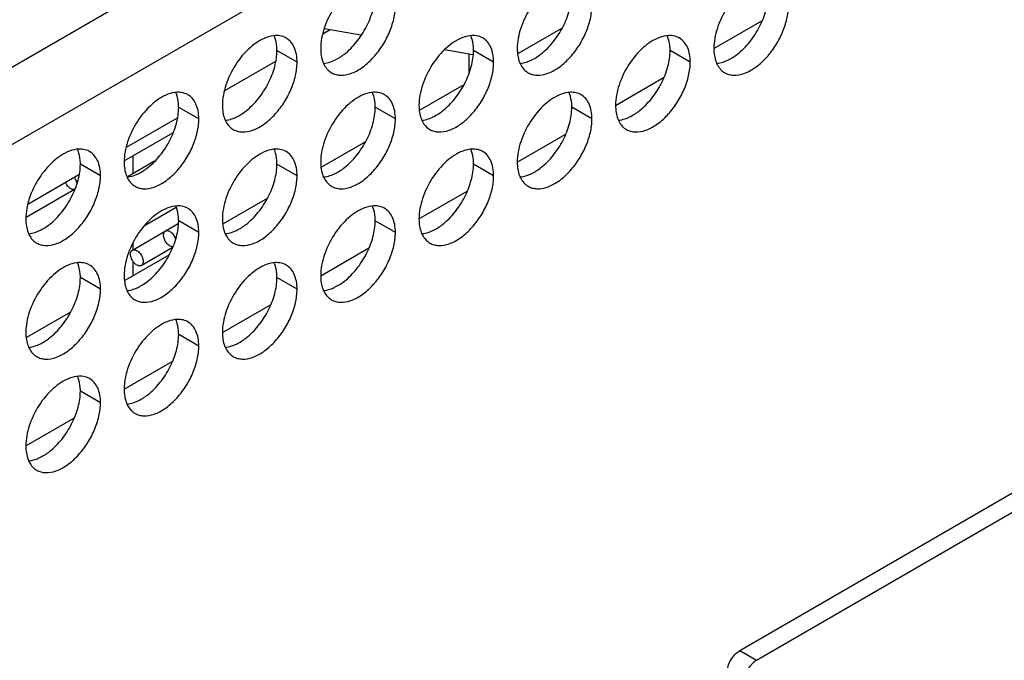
# Model space of a CAD drawing. Header units: inches. Extents: x 0 to 34, y 0 to 22.
# Tile 106 of 155: x 18.011 to 18.564, y 18.54 to 18.9. Entities that reach past the tile are written whole.
import ezdxf

# ---------------------------------------------------------------- set-up
doc = ezdxf.new("R2010")
doc.units = ezdxf.units.IN
doc.header["$LTSCALE"] = 1.87
doc.header["$MEASUREMENT"] = 0
doc.layers.get('0').update_dxf_attribs({"linetype": 'CONTINUOUS'})
doc.layers.add('02___PRT_ALL_AXES', color=7, linetype='CONTINUOUS')
doc.layers.add('0_COMPONENTS', color=7, linetype='CONTINUOUS')

msp = doc.modelspace()

# ---------------------------------------------------------------- linework, layer by layer
at = {"color": 3, "linetype": 'CONTINUOUS'}
for p, q in [((17.21098, 18.41425), (19.04274, 19.47189)), ((17.22984, 18.38159), (19.0616, 19.43923))]:
    msp.add_line(p, q, dxfattribs=at)
at = {"color": 7, "linetype": 'CONTINUOUS'}
for p, q in [((18.40076, 18.88391), (18.42774, 18.89948)), ((18.1852, 18.89444), (18.18109, 18.89207)), ((18.20254, 18.8914), (18.18201, 18.895)), ((18.31551, 18.89538), (18.29082, 18.88112)), ((18.26537, 18.8804), (18.24971, 18.88314)), ((18.15453, 18.87673), (18.12588, 18.86019)), ((18.26031, 18.86351), (18.23561, 18.84925)), ((18.34556, 18.85203), (18.37253, 18.86761)), ((18.09933, 18.84486), (18.07068, 18.82832)), ((18.20511, 18.83164), (18.18041, 18.81738)), ((18.29036, 18.82016), (18.31733, 18.83574)), ((18.04412, 18.81299), (18.01548, 18.79645)), ((18.23515, 18.78829), (18.26213, 18.80386)), ((18.1499, 18.79976), (18.12521, 18.7855)), ((18.41529, 18.54593), (18.81362, 18.77636)), ((18.17995, 18.75641), (18.20692, 18.77199)), ((18.42472, 18.54048), (18.82305, 18.77092)), ((18.0947, 18.76789), (18.07, 18.75363)), ((18.12474, 18.72454), (18.15172, 18.74011)), ((18.03949, 18.73601), (18.0148, 18.72175)), ((18.06954, 18.69266), (18.09651, 18.70824)), ((18.01434, 18.66079), (18.04131, 18.67636)), ((18.41529, 18.54593), (18.42472, 18.54048))]:
    msp.add_line(p, q, dxfattribs=at)
for points, knots in [([(18.40822, 18.53368), (18.40822, 18.53483), (18.40866, 18.53728), (18.41017, 18.54071), (18.41239, 18.54375), (18.41428, 18.54535), (18.41529, 18.54593)], [0, 0, 0, 0, 0.237125, 0.499873, 0.76269, 1, 1, 1, 1]), ([(18.42472, 18.54048), (18.42371, 18.5399), (18.42181, 18.5383), (18.4196, 18.53527), (18.41808, 18.53183), (18.41765, 18.52939), (18.41765, 18.52823)], [0, 0, 0, 0, 0.237311, 0.500127, 0.762875, 1, 1, 1, 1])]:
    msp.add_open_spline(points, degree=3, knots=knots, dxfattribs=at)
at = {"layer": '02___PRT_ALL_AXES', "color": 7, "linetype": 'CONTINUOUS'}
for p, q in [((18.16669, 18.87626), (18.15538, 18.88279)), ((18.2771, 18.87626), (18.26579, 18.88279)), ((18.38751, 18.87627), (18.3762, 18.8828)), ((18.11149, 18.84438), (18.10018, 18.85091)), ((18.2219, 18.84439), (18.21058, 18.85092)), ((18.33231, 18.84439), (18.32099, 18.85093)), ((18.05629, 18.81251), (18.04497, 18.81904)), ((18.16669, 18.81251), (18.15538, 18.81905)), ((18.2771, 18.81252), (18.26579, 18.81905)), ((18.11149, 18.78064), (18.10018, 18.78717)), ((18.2219, 18.78065), (18.21058, 18.78718)), ((18.05629, 18.74877), (18.04497, 18.7553)), ((18.16669, 18.74877), (18.15538, 18.7553)), ((18.11149, 18.7169), (18.10018, 18.72343)), ((18.05629, 18.68502), (18.04497, 18.69156))]:
    msp.add_line(p, q, dxfattribs=at)
for centre in [(18.14002, 18.88492), (18.25043, 18.88493), (18.36084, 18.88494), (18.08482, 18.85305), (18.19523, 18.85306), (18.30564, 18.85306), (18.02962, 18.82118), (18.14002, 18.82118), (18.25043, 18.82119), (18.08482, 18.78931), (18.19523, 18.78931), (18.02962, 18.75743), (18.14002, 18.75744), (18.08482, 18.72557), (18.02962, 18.69369)]:
    msp.add_arc(centre, 0.0151, 21.0322, 23.3023, dxfattribs=at)
at = {"layer": '02___PRT_ALL_AXES', "color": 3, "linetype": 'CONTINUOUS'}
for centre in [(18.19106, 18.87895), (18.30147, 18.87896), (18.41188, 18.87896), (18.13586, 18.84708), (18.24626, 18.84708), (18.35667, 18.84709), (18.08065, 18.8152), (18.19106, 18.81521), (18.30147, 18.81521), (18.02545, 18.78333), (18.13586, 18.78333), (18.24626, 18.78334), (18.08065, 18.75146), (18.19106, 18.75147), (18.02545, 18.71959), (18.13586, 18.71959), (18.08065, 18.68772), (18.02545, 18.65584)]:
    msp.add_arc(centre, 0.00995, 231.4067, 239.9605, dxfattribs=at)
for points, knots in [([(18.20456, 18.92198), (18.20122, 18.92072), (18.19466, 18.91628), (18.18696, 18.90697), (18.18154, 18.89586), (18.17994, 18.88775), (18.17994, 18.88391)], [0, 0, 0, 0, 0.225655, 0.487915, 0.75686, 1, 1, 1, 1]), ([(18.31497, 18.92198), (18.31163, 18.92073), (18.30507, 18.91628), (18.29736, 18.90698), (18.29195, 18.89586), (18.29035, 18.88776), (18.29035, 18.88391)], [0, 0, 0, 0, 0.225655, 0.487915, 0.75686, 1, 1, 1, 1]), ([(18.42538, 18.92199), (18.42203, 18.92074), (18.41547, 18.91629), (18.40777, 18.90698), (18.40236, 18.89587), (18.40076, 18.88777), (18.40076, 18.88392)], [0, 0, 0, 0, 0.225655, 0.487915, 0.75686, 1, 1, 1, 1]), ([(18.18608, 18.87033), (18.18681, 18.86991), (18.18842, 18.86924), (18.19209, 18.86869), (18.19728, 18.8697), (18.2034, 18.87306), (18.20927, 18.87825), (18.21445, 18.88489), (18.21854, 18.89243), (18.22119, 18.90026), (18.2219, 18.90559), (18.2219, 18.90813)], [0, 0, 0, 0, 0.04288, 0.087518, 0.186905, 0.30421, 0.437933, 0.582353, 0.729559, 0.871284, 1, 1, 1, 1]), ([(18.29649, 18.87034), (18.29722, 18.86992), (18.29883, 18.86924), (18.3025, 18.8687), (18.30769, 18.86971), (18.3138, 18.87306), (18.31968, 18.87826), (18.32486, 18.88489), (18.32895, 18.89244), (18.33159, 18.90027), (18.33231, 18.9056), (18.33231, 18.90814)], [0, 0, 0, 0, 0.04288, 0.087518, 0.186905, 0.30421, 0.437933, 0.582353, 0.729559, 0.871284, 1, 1, 1, 1]), ([(18.40689, 18.87035), (18.40762, 18.86992), (18.40924, 18.86925), (18.41291, 18.86871), (18.4181, 18.86972), (18.42421, 18.87307), (18.43009, 18.87826), (18.43527, 18.8849), (18.43936, 18.89244), (18.442, 18.90027), (18.44271, 18.90561), (18.44271, 18.90814)], [0, 0, 0, 0, 0.04288, 0.087518, 0.186905, 0.30421, 0.437933, 0.582353, 0.729559, 0.871284, 1, 1, 1, 1]), ([(18.15621, 18.89118), (18.15567, 18.89123), (18.15334, 18.89127), (18.15103, 18.89072), (18.14936, 18.8901)], [0, 0, 0, 0, 0.233179, 1, 1, 1, 1]), ([(18.16056, 18.88983), (18.16024, 18.89002), (18.15887, 18.89071), (18.15735, 18.89107), (18.15621, 18.89118)], [0, 0, 0, 0, 0.245661, 1, 1, 1, 1]), ([(18.26661, 18.89118), (18.26607, 18.89123), (18.26375, 18.89128), (18.26143, 18.89073), (18.25977, 18.89011)], [0, 0, 0, 0, 0.233179, 1, 1, 1, 1]), ([(18.27097, 18.88984), (18.27064, 18.89002), (18.26928, 18.89071), (18.26776, 18.89108), (18.26661, 18.89118)], [0, 0, 0, 0, 0.245661, 1, 1, 1, 1]), ([(18.37702, 18.89119), (18.37648, 18.89124), (18.37416, 18.89128), (18.37184, 18.89074), (18.37018, 18.89011)], [0, 0, 0, 0, 0.233179, 1, 1, 1, 1]), ([(18.38138, 18.88984), (18.38105, 18.89003), (18.37969, 18.89072), (18.37817, 18.89109), (18.37702, 18.89119)], [0, 0, 0, 0, 0.245661, 1, 1, 1, 1]), ([(18.14936, 18.8901), (18.14601, 18.88885), (18.13945, 18.8844), (18.13175, 18.8751), (18.12634, 18.86398), (18.12474, 18.85588), (18.12474, 18.85203)], [0, 0, 0, 0, 0.225655, 0.487915, 0.75686, 1, 1, 1, 1]), ([(18.16669, 18.87626), (18.16669, 18.87776), (18.16646, 18.88061), (18.16531, 18.88454), (18.16337, 18.88772), (18.16154, 18.88926), (18.16056, 18.88983)], [0, 0, 0, 0, 0.289368, 0.549093, 0.782299, 1, 1, 1, 1]), ([(18.25977, 18.89011), (18.25642, 18.88886), (18.24986, 18.88441), (18.24216, 18.8751), (18.23675, 18.86399), (18.23515, 18.85589), (18.23515, 18.85204)], [0, 0, 0, 0, 0.225655, 0.487915, 0.75686, 1, 1, 1, 1]), ([(18.2771, 18.87626), (18.2771, 18.87776), (18.27687, 18.88062), (18.27572, 18.88454), (18.27377, 18.88773), (18.27195, 18.88927), (18.27097, 18.88984)], [0, 0, 0, 0, 0.289368, 0.549093, 0.782299, 1, 1, 1, 1]), ([(18.37018, 18.89011), (18.36683, 18.88886), (18.36027, 18.88442), (18.35257, 18.87511), (18.34716, 18.864), (18.34556, 18.85589), (18.34556, 18.85204)], [0, 0, 0, 0, 0.225655, 0.487915, 0.75686, 1, 1, 1, 1]), ([(18.38751, 18.87627), (18.38751, 18.87777), (18.38728, 18.88062), (18.38613, 18.88455), (18.38418, 18.88774), (18.38235, 18.88928), (18.38138, 18.88984)], [0, 0, 0, 0, 0.289368, 0.549093, 0.782299, 1, 1, 1, 1]), ([(18.17994, 18.88391), (18.17994, 18.88256), (18.18013, 18.87999), (18.18104, 18.87642), (18.18259, 18.8734), (18.18405, 18.87181), (18.18485, 18.87117)], [0, 0, 0, 0, 0.286014, 0.546169, 0.781764, 1, 1, 1, 1]), ([(18.29035, 18.88391), (18.29035, 18.88257), (18.29054, 18.88), (18.29145, 18.87642), (18.29299, 18.87341), (18.29446, 18.87182), (18.29526, 18.87118)], [0, 0, 0, 0, 0.286014, 0.546169, 0.781764, 1, 1, 1, 1]), ([(18.40076, 18.88392), (18.40076, 18.88258), (18.40095, 18.88001), (18.40186, 18.87643), (18.4034, 18.87342), (18.40487, 18.87182), (18.40567, 18.87118)], [0, 0, 0, 0, 0.286014, 0.546169, 0.781764, 1, 1, 1, 1]), ([(18.13087, 18.83846), (18.1316, 18.83804), (18.13322, 18.83736), (18.13689, 18.83682), (18.14208, 18.83783), (18.14819, 18.84118), (18.15407, 18.84638), (18.15925, 18.85301), (18.16334, 18.86056), (18.16598, 18.86839), (18.16669, 18.87372), (18.16669, 18.87626)], [0, 0, 0, 0, 0.04288, 0.087518, 0.186905, 0.30421, 0.437933, 0.582353, 0.729559, 0.871284, 1, 1, 1, 1]), ([(18.24128, 18.83847), (18.24201, 18.83804), (18.24362, 18.83737), (18.2473, 18.83683), (18.25249, 18.83784), (18.2586, 18.84119), (18.26448, 18.84638), (18.26966, 18.85302), (18.27374, 18.86056), (18.27639, 18.86839), (18.2771, 18.87373), (18.2771, 18.87626)], [0, 0, 0, 0, 0.04288, 0.087518, 0.186905, 0.30421, 0.437933, 0.582353, 0.729559, 0.871284, 1, 1, 1, 1]), ([(18.35169, 18.83847), (18.35242, 18.83805), (18.35403, 18.83738), (18.35771, 18.83683), (18.36289, 18.83784), (18.36901, 18.84119), (18.37488, 18.84639), (18.38007, 18.85303), (18.38415, 18.86057), (18.3868, 18.8684), (18.38751, 18.87373), (18.38751, 18.87627)], [0, 0, 0, 0, 0.04288, 0.087518, 0.186905, 0.30421, 0.437933, 0.582353, 0.729559, 0.871284, 1, 1, 1, 1]), ([(18.09416, 18.85823), (18.09081, 18.85698), (18.08425, 18.85253), (18.07655, 18.84322), (18.07114, 18.83211), (18.06954, 18.824), (18.06954, 18.82016)], [0, 0, 0, 0, 0.225655, 0.487915, 0.75686, 1, 1, 1, 1]), ([(18.101, 18.8593), (18.10046, 18.85935), (18.09814, 18.8594), (18.09582, 18.85885), (18.09416, 18.85823)], [0, 0, 0, 0, 0.233179, 1, 1, 1, 1]), ([(18.10536, 18.85795), (18.10503, 18.85814), (18.10367, 18.85883), (18.10215, 18.8592), (18.101, 18.8593)], [0, 0, 0, 0, 0.245661, 1, 1, 1, 1]), ([(18.11149, 18.84438), (18.11149, 18.84588), (18.11126, 18.84874), (18.11011, 18.85266), (18.10816, 18.85585), (18.10633, 18.85739), (18.10536, 18.85795)], [0, 0, 0, 0, 0.289368, 0.549093, 0.782299, 1, 1, 1, 1]), ([(18.20456, 18.85823), (18.20122, 18.85698), (18.19466, 18.85254), (18.18696, 18.84323), (18.18154, 18.83212), (18.17994, 18.82401), (18.17994, 18.82016)], [0, 0, 0, 0, 0.225655, 0.487915, 0.75686, 1, 1, 1, 1]), ([(18.21141, 18.85931), (18.21087, 18.85936), (18.20854, 18.8594), (18.20623, 18.85886), (18.20456, 18.85823)], [0, 0, 0, 0, 0.233179, 1, 1, 1, 1]), ([(18.21576, 18.85796), (18.21544, 18.85815), (18.21408, 18.85884), (18.21256, 18.85921), (18.21141, 18.85931)], [0, 0, 0, 0, 0.245661, 1, 1, 1, 1]), ([(18.2219, 18.84439), (18.2219, 18.84589), (18.22167, 18.84874), (18.22052, 18.85267), (18.21857, 18.85586), (18.21674, 18.8574), (18.21576, 18.85796)], [0, 0, 0, 0, 0.289368, 0.549093, 0.782299, 1, 1, 1, 1]), ([(18.31497, 18.85824), (18.31163, 18.85699), (18.30507, 18.85254), (18.29736, 18.84323), (18.29195, 18.83212), (18.29035, 18.82402), (18.29035, 18.82017)], [0, 0, 0, 0, 0.225655, 0.487915, 0.75686, 1, 1, 1, 1]), ([(18.32182, 18.85932), (18.32128, 18.85936), (18.31895, 18.85941), (18.31664, 18.85886), (18.31497, 18.85824)], [0, 0, 0, 0, 0.233179, 1, 1, 1, 1]), ([(18.32617, 18.85797), (18.32585, 18.85815), (18.32448, 18.85884), (18.32296, 18.85921), (18.32182, 18.85932)], [0, 0, 0, 0, 0.245661, 1, 1, 1, 1]), ([(18.33231, 18.84439), (18.33231, 18.84589), (18.33208, 18.84875), (18.33092, 18.85268), (18.32898, 18.85586), (18.32715, 18.8574), (18.32617, 18.85797)], [0, 0, 0, 0, 0.289368, 0.549093, 0.782299, 1, 1, 1, 1]), ([(18.12474, 18.85203), (18.12474, 18.85069), (18.12493, 18.84812), (18.12584, 18.84454), (18.12738, 18.84153), (18.12885, 18.83993), (18.12965, 18.8393)], [0, 0, 0, 0, 0.286014, 0.546169, 0.781764, 1, 1, 1, 1]), ([(18.23515, 18.85204), (18.23515, 18.8507), (18.23533, 18.84813), (18.23625, 18.84455), (18.23779, 18.84154), (18.23925, 18.83994), (18.24005, 18.8393)], [0, 0, 0, 0, 0.286014, 0.546169, 0.781764, 1, 1, 1, 1]), ([(18.34556, 18.85204), (18.34556, 18.8507), (18.34574, 18.84813), (18.34666, 18.84455), (18.3482, 18.84154), (18.34966, 18.83995), (18.35046, 18.83931)], [0, 0, 0, 0, 0.286014, 0.546169, 0.781764, 1, 1, 1, 1]), ([(18.07567, 18.80658), (18.0764, 18.80616), (18.07801, 18.80549), (18.08169, 18.80495), (18.08688, 18.80596), (18.09299, 18.80931), (18.09886, 18.8145), (18.10405, 18.82114), (18.10813, 18.82868), (18.11078, 18.83651), (18.11149, 18.84185), (18.11149, 18.84438)], [0, 0, 0, 0, 0.04288, 0.087518, 0.186905, 0.30421, 0.437933, 0.582353, 0.729559, 0.871284, 1, 1, 1, 1]), ([(18.18608, 18.80659), (18.18681, 18.80617), (18.18842, 18.8055), (18.19209, 18.80495), (18.19728, 18.80596), (18.2034, 18.80931), (18.20927, 18.81451), (18.21445, 18.82114), (18.21854, 18.82869), (18.22119, 18.83652), (18.2219, 18.84185), (18.2219, 18.84439)], [0, 0, 0, 0, 0.04288, 0.087518, 0.186905, 0.30421, 0.437933, 0.582353, 0.729559, 0.871284, 1, 1, 1, 1]), ([(18.29649, 18.8066), (18.29722, 18.80617), (18.29883, 18.8055), (18.3025, 18.80496), (18.30769, 18.80597), (18.3138, 18.80932), (18.31968, 18.81451), (18.32486, 18.82115), (18.32895, 18.82869), (18.33159, 18.83653), (18.33231, 18.84186), (18.33231, 18.84439)], [0, 0, 0, 0, 0.04288, 0.087518, 0.186905, 0.30421, 0.437933, 0.582353, 0.729559, 0.871284, 1, 1, 1, 1]), ([(18.03895, 18.82635), (18.03561, 18.8251), (18.02905, 18.82066), (18.02135, 18.81135), (18.01593, 18.80024), (18.01433, 18.79213), (18.01433, 18.78828)], [0, 0, 0, 0, 0.225655, 0.487915, 0.75686, 1, 1, 1, 1]), ([(18.0458, 18.82743), (18.04526, 18.82748), (18.04293, 18.82752), (18.04062, 18.82698), (18.03895, 18.82635)], [0, 0, 0, 0, 0.233179, 1, 1, 1, 1]), ([(18.05015, 18.82608), (18.04983, 18.82627), (18.04846, 18.82696), (18.04694, 18.82733), (18.0458, 18.82743)], [0, 0, 0, 0, 0.245661, 1, 1, 1, 1]), ([(18.05629, 18.81251), (18.05629, 18.81401), (18.05606, 18.81686), (18.0549, 18.82079), (18.05296, 18.82398), (18.05113, 18.82552), (18.05015, 18.82608)], [0, 0, 0, 0, 0.289368, 0.549093, 0.782299, 1, 1, 1, 1]), ([(18.14936, 18.82636), (18.14601, 18.82511), (18.13945, 18.82066), (18.13175, 18.81135), (18.12634, 18.80024), (18.12474, 18.79214), (18.12474, 18.78829)], [0, 0, 0, 0, 0.225655, 0.487915, 0.75686, 1, 1, 1, 1]), ([(18.15621, 18.82743), (18.15567, 18.82748), (18.15334, 18.82753), (18.15103, 18.82698), (18.14936, 18.82636)], [0, 0, 0, 0, 0.233179, 1, 1, 1, 1]), ([(18.16056, 18.82609), (18.16024, 18.82627), (18.15887, 18.82696), (18.15735, 18.82733), (18.15621, 18.82743)], [0, 0, 0, 0, 0.245661, 1, 1, 1, 1]), ([(18.16669, 18.81251), (18.16669, 18.81401), (18.16646, 18.81687), (18.16531, 18.8208), (18.16337, 18.82398), (18.16154, 18.82552), (18.16056, 18.82609)], [0, 0, 0, 0, 0.289368, 0.549093, 0.782299, 1, 1, 1, 1]), ([(18.25977, 18.82637), (18.25642, 18.82512), (18.24986, 18.82067), (18.24216, 18.81136), (18.23675, 18.80025), (18.23515, 18.79214), (18.23515, 18.7883)], [0, 0, 0, 0, 0.225655, 0.487915, 0.75686, 1, 1, 1, 1]), ([(18.26661, 18.82744), (18.26607, 18.82749), (18.26375, 18.82754), (18.26143, 18.82699), (18.25977, 18.82637)], [0, 0, 0, 0, 0.233179, 1, 1, 1, 1]), ([(18.27097, 18.82609), (18.27064, 18.82628), (18.26928, 18.82697), (18.26776, 18.82734), (18.26661, 18.82744)], [0, 0, 0, 0, 0.245661, 1, 1, 1, 1]), ([(18.2771, 18.81252), (18.2771, 18.81402), (18.27687, 18.81688), (18.27572, 18.8208), (18.27377, 18.82399), (18.27195, 18.82553), (18.27097, 18.82609)], [0, 0, 0, 0, 0.289368, 0.549093, 0.782299, 1, 1, 1, 1]), ([(18.06954, 18.82016), (18.06954, 18.81882), (18.06972, 18.81625), (18.07064, 18.81267), (18.07218, 18.80966), (18.07364, 18.80806), (18.07444, 18.80742)], [0, 0, 0, 0, 0.286014, 0.546169, 0.781764, 1, 1, 1, 1]), ([(18.17994, 18.82016), (18.17994, 18.81882), (18.18013, 18.81625), (18.18104, 18.81267), (18.18259, 18.80966), (18.18405, 18.80807), (18.18485, 18.80743)], [0, 0, 0, 0, 0.286014, 0.546169, 0.781764, 1, 1, 1, 1]), ([(18.29035, 18.82017), (18.29035, 18.81883), (18.29054, 18.81626), (18.29145, 18.81268), (18.29299, 18.80967), (18.29446, 18.80807), (18.29526, 18.80743)], [0, 0, 0, 0, 0.286014, 0.546169, 0.781764, 1, 1, 1, 1]), ([(18.02047, 18.77471), (18.0212, 18.77429), (18.02281, 18.77362), (18.02648, 18.77307), (18.03167, 18.77408), (18.03778, 18.77743), (18.04366, 18.78263), (18.04884, 18.78926), (18.05293, 18.79681), (18.05558, 18.80464), (18.05629, 18.80997), (18.05629, 18.81251)], [0, 0, 0, 0, 0.04288, 0.087518, 0.186905, 0.30421, 0.437933, 0.582353, 0.729559, 0.871284, 1, 1, 1, 1]), ([(18.13087, 18.77472), (18.1316, 18.77429), (18.13322, 18.77362), (18.13689, 18.77308), (18.14208, 18.77409), (18.14819, 18.77744), (18.15407, 18.78263), (18.15925, 18.78927), (18.16334, 18.79681), (18.16598, 18.80464), (18.16669, 18.80998), (18.16669, 18.81251)], [0, 0, 0, 0, 0.04288, 0.087518, 0.186905, 0.30421, 0.437933, 0.582353, 0.729559, 0.871284, 1, 1, 1, 1]), ([(18.24128, 18.77472), (18.24201, 18.7743), (18.24362, 18.77363), (18.2473, 18.77308), (18.25249, 18.77409), (18.2586, 18.77745), (18.26448, 18.78264), (18.26966, 18.78928), (18.27374, 18.79682), (18.27639, 18.80465), (18.2771, 18.80998), (18.2771, 18.81252)], [0, 0, 0, 0, 0.04288, 0.087518, 0.186905, 0.30421, 0.437933, 0.582353, 0.729559, 0.871284, 1, 1, 1, 1]), ([(18.09416, 18.79449), (18.09081, 18.79323), (18.08425, 18.78879), (18.07655, 18.77948), (18.07114, 18.76837), (18.06954, 18.76026), (18.06954, 18.75642)], [0, 0, 0, 0, 0.225655, 0.487915, 0.75686, 1, 1, 1, 1]), ([(18.101, 18.79556), (18.10046, 18.79561), (18.09814, 18.79566), (18.09582, 18.79511), (18.09416, 18.79449)], [0, 0, 0, 0, 0.233179, 1, 1, 1, 1]), ([(18.10536, 18.79421), (18.10503, 18.7944), (18.10367, 18.79509), (18.10215, 18.79546), (18.101, 18.79556)], [0, 0, 0, 0, 0.245661, 1, 1, 1, 1]), ([(18.11149, 18.78064), (18.11149, 18.78214), (18.11126, 18.785), (18.11011, 18.78892), (18.10816, 18.79211), (18.10633, 18.79365), (18.10536, 18.79421)], [0, 0, 0, 0, 0.289368, 0.549093, 0.782299, 1, 1, 1, 1]), ([(18.20456, 18.79449), (18.20122, 18.79324), (18.19466, 18.78879), (18.18696, 18.77949), (18.18154, 18.76837), (18.17994, 18.76027), (18.17994, 18.75642)], [0, 0, 0, 0, 0.225655, 0.487915, 0.75686, 1, 1, 1, 1]), ([(18.21141, 18.79557), (18.21087, 18.79562), (18.20854, 18.79566), (18.20623, 18.79511), (18.20456, 18.79449)], [0, 0, 0, 0, 0.233179, 1, 1, 1, 1]), ([(18.21576, 18.79422), (18.21544, 18.79441), (18.21408, 18.7951), (18.21256, 18.79546), (18.21141, 18.79557)], [0, 0, 0, 0, 0.245661, 1, 1, 1, 1]), ([(18.2219, 18.78065), (18.2219, 18.78215), (18.22167, 18.785), (18.22052, 18.78893), (18.21857, 18.79212), (18.21674, 18.79365), (18.21576, 18.79422)], [0, 0, 0, 0, 0.289368, 0.549093, 0.782299, 1, 1, 1, 1]), ([(18.01433, 18.78828), (18.01433, 18.78694), (18.01452, 18.78437), (18.01543, 18.78079), (18.01697, 18.77778), (18.01844, 18.77619), (18.01924, 18.77555)], [0, 0, 0, 0, 0.286014, 0.546169, 0.781764, 1, 1, 1, 1]), ([(18.12474, 18.78829), (18.12474, 18.78695), (18.12493, 18.78438), (18.12584, 18.7808), (18.12738, 18.77779), (18.12885, 18.77619), (18.12965, 18.77555)], [0, 0, 0, 0, 0.286014, 0.546169, 0.781764, 1, 1, 1, 1]), ([(18.23515, 18.7883), (18.23515, 18.78695), (18.23533, 18.78438), (18.23625, 18.78081), (18.23779, 18.77779), (18.23925, 18.7762), (18.24005, 18.77556)], [0, 0, 0, 0, 0.286014, 0.546169, 0.781764, 1, 1, 1, 1]), ([(18.07567, 18.74284), (18.0764, 18.74242), (18.07801, 18.74175), (18.08169, 18.7412), (18.08688, 18.74221), (18.09299, 18.74556), (18.09886, 18.75076), (18.10405, 18.7574), (18.10813, 18.76494), (18.11078, 18.77277), (18.11149, 18.7781), (18.11149, 18.78064)], [0, 0, 0, 0, 0.04288, 0.087518, 0.186905, 0.30421, 0.437933, 0.582353, 0.729559, 0.871284, 1, 1, 1, 1]), ([(18.18608, 18.74285), (18.18681, 18.74243), (18.18842, 18.74175), (18.19209, 18.74121), (18.19728, 18.74222), (18.2034, 18.74557), (18.20927, 18.75077), (18.21445, 18.7574), (18.21854, 18.76495), (18.22119, 18.77278), (18.2219, 18.77811), (18.2219, 18.78065)], [0, 0, 0, 0, 0.04288, 0.087518, 0.186905, 0.30421, 0.437933, 0.582353, 0.729559, 0.871284, 1, 1, 1, 1]), ([(18.03895, 18.76261), (18.03561, 18.76136), (18.02905, 18.75691), (18.02135, 18.74761), (18.01593, 18.73649), (18.01433, 18.72839), (18.01433, 18.72454)], [0, 0, 0, 0, 0.225655, 0.487915, 0.75686, 1, 1, 1, 1]), ([(18.0458, 18.76369), (18.04526, 18.76373), (18.04293, 18.76378), (18.04062, 18.76323), (18.03895, 18.76261)], [0, 0, 0, 0, 0.233179, 1, 1, 1, 1]), ([(18.05015, 18.76234), (18.04983, 18.76253), (18.04846, 18.76322), (18.04694, 18.76358), (18.0458, 18.76369)], [0, 0, 0, 0, 0.245661, 1, 1, 1, 1]), ([(18.05629, 18.74877), (18.05629, 18.75027), (18.05606, 18.75312), (18.0549, 18.75705), (18.05296, 18.76023), (18.05113, 18.76177), (18.05015, 18.76234)], [0, 0, 0, 0, 0.289368, 0.549093, 0.782299, 1, 1, 1, 1]), ([(18.14936, 18.76262), (18.14601, 18.76137), (18.13945, 18.75692), (18.13175, 18.74761), (18.12634, 18.7365), (18.12474, 18.7284), (18.12474, 18.72455)], [0, 0, 0, 0, 0.225655, 0.487915, 0.75686, 1, 1, 1, 1]), ([(18.15621, 18.76369), (18.15567, 18.76374), (18.15334, 18.76379), (18.15103, 18.76324), (18.14936, 18.76262)], [0, 0, 0, 0, 0.233179, 1, 1, 1, 1]), ([(18.16056, 18.76235), (18.16024, 18.76253), (18.15887, 18.76322), (18.15735, 18.76359), (18.15621, 18.76369)], [0, 0, 0, 0, 0.245661, 1, 1, 1, 1]), ([(18.16669, 18.74877), (18.16669, 18.75027), (18.16646, 18.75313), (18.16531, 18.75705), (18.16337, 18.76024), (18.16154, 18.76178), (18.16056, 18.76235)], [0, 0, 0, 0, 0.289368, 0.549093, 0.782299, 1, 1, 1, 1]), ([(18.06954, 18.75642), (18.06954, 18.75507), (18.06972, 18.7525), (18.07064, 18.74893), (18.07218, 18.74591), (18.07364, 18.74432), (18.07444, 18.74368)], [0, 0, 0, 0, 0.286014, 0.546169, 0.781764, 1, 1, 1, 1]), ([(18.17994, 18.75642), (18.17994, 18.75508), (18.18013, 18.75251), (18.18104, 18.74893), (18.18259, 18.74592), (18.18405, 18.74433), (18.18485, 18.74369)], [0, 0, 0, 0, 0.286014, 0.546169, 0.781764, 1, 1, 1, 1]), ([(18.02047, 18.71097), (18.0212, 18.71055), (18.02281, 18.70987), (18.02648, 18.70933), (18.03167, 18.71034), (18.03778, 18.71369), (18.04366, 18.71889), (18.04884, 18.72552), (18.05293, 18.73307), (18.05558, 18.7409), (18.05629, 18.74623), (18.05629, 18.74877)], [0, 0, 0, 0, 0.04288, 0.087518, 0.186905, 0.30421, 0.437933, 0.582353, 0.729559, 0.871284, 1, 1, 1, 1]), ([(18.13087, 18.71097), (18.1316, 18.71055), (18.13322, 18.70988), (18.13689, 18.70934), (18.14208, 18.71035), (18.14819, 18.7137), (18.15407, 18.71889), (18.15925, 18.72553), (18.16334, 18.73307), (18.16598, 18.7409), (18.16669, 18.74624), (18.16669, 18.74877)], [0, 0, 0, 0, 0.04288, 0.087518, 0.186905, 0.30421, 0.437933, 0.582353, 0.729559, 0.871284, 1, 1, 1, 1]), ([(18.09416, 18.73074), (18.09081, 18.72949), (18.08425, 18.72505), (18.07655, 18.71574), (18.07114, 18.70463), (18.06954, 18.69652), (18.06954, 18.69267)], [0, 0, 0, 0, 0.225655, 0.487915, 0.75686, 1, 1, 1, 1]), ([(18.101, 18.73182), (18.10046, 18.73187), (18.09814, 18.73191), (18.09582, 18.73137), (18.09416, 18.73074)], [0, 0, 0, 0, 0.233179, 1, 1, 1, 1]), ([(18.10536, 18.73047), (18.10503, 18.73066), (18.10367, 18.73135), (18.10215, 18.73172), (18.101, 18.73182)], [0, 0, 0, 0, 0.245661, 1, 1, 1, 1]), ([(18.11149, 18.7169), (18.11149, 18.7184), (18.11126, 18.72125), (18.11011, 18.72518), (18.10816, 18.72837), (18.10633, 18.72991), (18.10536, 18.73047)], [0, 0, 0, 0, 0.289368, 0.549093, 0.782299, 1, 1, 1, 1]), ([(18.01433, 18.72454), (18.01433, 18.7232), (18.01452, 18.72063), (18.01543, 18.71705), (18.01697, 18.71404), (18.01844, 18.71244), (18.01924, 18.71181)], [0, 0, 0, 0, 0.286014, 0.546169, 0.781764, 1, 1, 1, 1]), ([(18.12474, 18.72455), (18.12474, 18.72321), (18.12493, 18.72064), (18.12584, 18.71706), (18.12738, 18.71405), (18.12885, 18.71245), (18.12965, 18.71181)], [0, 0, 0, 0, 0.286014, 0.546169, 0.781764, 1, 1, 1, 1]), ([(18.07567, 18.6791), (18.0764, 18.67868), (18.07801, 18.67801), (18.08169, 18.67746), (18.08688, 18.67847), (18.09299, 18.68182), (18.09886, 18.68702), (18.10405, 18.69365), (18.10813, 18.7012), (18.11078, 18.70903), (18.11149, 18.71436), (18.11149, 18.7169)], [0, 0, 0, 0, 0.04288, 0.087518, 0.186905, 0.30421, 0.437933, 0.582353, 0.729559, 0.871284, 1, 1, 1, 1]), ([(18.03895, 18.69887), (18.03561, 18.69762), (18.02905, 18.69317), (18.02135, 18.68386), (18.01593, 18.67275), (18.01433, 18.66465), (18.01433, 18.6608)], [0, 0, 0, 0, 0.225655, 0.487915, 0.75686, 1, 1, 1, 1]), ([(18.0458, 18.69994), (18.04526, 18.69999), (18.04293, 18.70004), (18.04062, 18.69949), (18.03895, 18.69887)], [0, 0, 0, 0, 0.233179, 1, 1, 1, 1]), ([(18.05015, 18.6986), (18.04983, 18.69878), (18.04846, 18.69947), (18.04694, 18.69984), (18.0458, 18.69994)], [0, 0, 0, 0, 0.245661, 1, 1, 1, 1]), ([(18.05629, 18.68502), (18.05629, 18.68652), (18.05606, 18.68938), (18.0549, 18.69331), (18.05296, 18.69649), (18.05113, 18.69803), (18.05015, 18.6986)], [0, 0, 0, 0, 0.289368, 0.549093, 0.782299, 1, 1, 1, 1]), ([(18.06954, 18.69267), (18.06954, 18.69133), (18.06972, 18.68876), (18.07064, 18.68518), (18.07218, 18.68217), (18.07364, 18.68058), (18.07444, 18.67994)], [0, 0, 0, 0, 0.286014, 0.546169, 0.781764, 1, 1, 1, 1]), ([(18.02047, 18.64723), (18.0212, 18.6468), (18.02281, 18.64613), (18.02648, 18.64559), (18.03167, 18.6466), (18.03778, 18.64995), (18.04366, 18.65514), (18.04884, 18.66178), (18.05293, 18.66932), (18.05558, 18.67715), (18.05629, 18.68249), (18.05629, 18.68502)], [0, 0, 0, 0, 0.04288, 0.087518, 0.186905, 0.30421, 0.437933, 0.582353, 0.729559, 0.871284, 1, 1, 1, 1]), ([(18.01433, 18.6608), (18.01433, 18.65946), (18.01452, 18.65689), (18.01543, 18.65331), (18.01697, 18.6503), (18.01844, 18.6487), (18.01924, 18.64806)], [0, 0, 0, 0, 0.286014, 0.546169, 0.781764, 1, 1, 1, 1])]:
    msp.add_open_spline(points, degree=3, knots=knots, dxfattribs=at)
at = {"layer": '02___PRT_ALL_AXES', "color": 7, "linetype": 'CONTINUOUS'}
for points, knots in [([(18.20568, 18.89626), (18.20721, 18.89925), (18.20957, 18.90523), (18.21058, 18.91163), (18.21058, 18.91466)], [0, 0, 0, 0, 0.525221, 1, 1, 1, 1]), ([(18.30366, 18.88081), (18.3062, 18.88279), (18.3109, 18.88759), (18.31635, 18.89605), (18.31998, 18.90524), (18.32099, 18.91163), (18.32099, 18.91467)], [0, 0, 0, 0, 0.247192, 0.509891, 0.767307, 1, 1, 1, 1]), ([(18.41407, 18.88081), (18.41661, 18.8828), (18.42131, 18.88759), (18.42676, 18.89606), (18.43039, 18.90524), (18.4314, 18.91164), (18.4314, 18.91467)], [0, 0, 0, 0, 0.247192, 0.509891, 0.767307, 1, 1, 1, 1]), ([(18.19325, 18.8808), (18.19579, 18.88278), (18.20049, 18.88758), (18.20412, 18.89321), (18.20568, 18.89626)], [0, 0, 0, 0, 0.484794, 1, 1, 1, 1]), ([(18.15538, 18.88279), (18.15538, 18.88348), (18.15528, 18.88603), (18.15479, 18.88859), (18.15412, 18.89034)], [0, 0, 0, 0, 0.268126, 1, 1, 1, 1]), ([(18.26579, 18.88279), (18.26579, 18.88348), (18.26569, 18.88604), (18.2652, 18.8886), (18.26452, 18.89035)], [0, 0, 0, 0, 0.268126, 1, 1, 1, 1]), ([(18.3762, 18.8828), (18.3762, 18.88349), (18.3761, 18.88604), (18.3756, 18.88861), (18.37493, 18.89035)], [0, 0, 0, 0, 0.268126, 1, 1, 1, 1]), ([(18.13805, 18.84893), (18.14059, 18.85091), (18.14529, 18.85571), (18.15074, 18.86417), (18.15437, 18.87336), (18.15538, 18.87975), (18.15538, 18.88279)], [0, 0, 0, 0, 0.247192, 0.509891, 0.767307, 1, 1, 1, 1]), ([(18.18596, 18.87659), (18.18658, 18.87682), (18.18917, 18.87793), (18.19155, 18.87947), (18.19325, 18.8808)], [0, 0, 0, 0, 0.233875, 1, 1, 1, 1]), ([(18.24845, 18.84893), (18.25099, 18.85092), (18.2557, 18.85571), (18.26114, 18.86418), (18.26478, 18.87336), (18.26579, 18.87976), (18.26579, 18.88279)], [0, 0, 0, 0, 0.247192, 0.509891, 0.767307, 1, 1, 1, 1]), ([(18.29637, 18.8766), (18.29699, 18.87683), (18.29957, 18.87794), (18.30196, 18.87948), (18.30366, 18.88081)], [0, 0, 0, 0, 0.233875, 1, 1, 1, 1]), ([(18.35886, 18.84894), (18.3614, 18.85092), (18.36611, 18.85572), (18.37155, 18.86418), (18.37519, 18.87337), (18.3762, 18.87977), (18.3762, 18.8828)], [0, 0, 0, 0, 0.247192, 0.509891, 0.767307, 1, 1, 1, 1]), ([(18.40678, 18.87661), (18.4074, 18.87684), (18.40998, 18.87794), (18.41237, 18.87949), (18.41407, 18.88081)], [0, 0, 0, 0, 0.233875, 1, 1, 1, 1]), ([(18.18142, 18.87552), (18.18179, 18.87556), (18.18333, 18.87575), (18.18485, 18.87618), (18.18596, 18.87659)], [0, 0, 0, 0, 0.238311, 1, 1, 1, 1]), ([(18.29182, 18.87553), (18.29219, 18.87556), (18.29374, 18.87576), (18.29526, 18.87618), (18.29637, 18.8766)], [0, 0, 0, 0, 0.238311, 1, 1, 1, 1]), ([(18.40223, 18.87553), (18.4026, 18.87557), (18.40415, 18.87576), (18.40567, 18.87619), (18.40678, 18.87661)], [0, 0, 0, 0, 0.238311, 1, 1, 1, 1]), ([(18.10018, 18.85091), (18.10018, 18.8516), (18.10008, 18.85416), (18.09958, 18.85672), (18.09891, 18.85847)], [0, 0, 0, 0, 0.268126, 1, 1, 1, 1]), ([(18.21058, 18.85092), (18.21058, 18.85161), (18.21049, 18.85416), (18.20999, 18.85673), (18.20932, 18.85847)], [0, 0, 0, 0, 0.268126, 1, 1, 1, 1]), ([(18.32099, 18.85093), (18.32099, 18.85161), (18.3209, 18.85417), (18.3204, 18.85673), (18.31973, 18.85848)], [0, 0, 0, 0, 0.268126, 1, 1, 1, 1]), ([(18.08284, 18.81705), (18.08538, 18.81904), (18.09009, 18.82383), (18.09553, 18.8323), (18.09917, 18.84148), (18.10018, 18.84788), (18.10018, 18.85091)], [0, 0, 0, 0, 0.247192, 0.509891, 0.767307, 1, 1, 1, 1]), ([(18.13076, 18.84472), (18.13138, 18.84495), (18.13396, 18.84606), (18.13635, 18.8476), (18.13805, 18.84893)], [0, 0, 0, 0, 0.233875, 1, 1, 1, 1]), ([(18.19325, 18.81706), (18.19579, 18.81904), (18.20049, 18.82384), (18.20594, 18.8323), (18.20957, 18.84149), (18.21058, 18.84789), (18.21058, 18.85092)], [0, 0, 0, 0, 0.247192, 0.509891, 0.767307, 1, 1, 1, 1]), ([(18.24117, 18.84473), (18.24178, 18.84496), (18.24437, 18.84606), (18.24676, 18.84761), (18.24845, 18.84893)], [0, 0, 0, 0, 0.233875, 1, 1, 1, 1]), ([(18.30366, 18.81706), (18.3062, 18.81905), (18.3109, 18.82385), (18.31635, 18.83231), (18.31998, 18.8415), (18.32099, 18.84789), (18.32099, 18.85093)], [0, 0, 0, 0, 0.247192, 0.509891, 0.767307, 1, 1, 1, 1]), ([(18.35158, 18.84473), (18.35219, 18.84496), (18.35478, 18.84607), (18.35716, 18.84761), (18.35886, 18.84894)], [0, 0, 0, 0, 0.233875, 1, 1, 1, 1]), ([(18.12621, 18.84365), (18.12658, 18.84368), (18.12813, 18.84388), (18.12965, 18.8443), (18.13076, 18.84472)], [0, 0, 0, 0, 0.238311, 1, 1, 1, 1]), ([(18.23662, 18.84365), (18.23699, 18.84369), (18.23854, 18.84388), (18.24005, 18.84431), (18.24117, 18.84473)], [0, 0, 0, 0, 0.238311, 1, 1, 1, 1]), ([(18.34703, 18.84366), (18.3474, 18.84369), (18.34895, 18.84389), (18.35046, 18.84432), (18.35158, 18.84473)], [0, 0, 0, 0, 0.238311, 1, 1, 1, 1]), ([(18.04497, 18.81904), (18.04497, 18.81973), (18.04488, 18.82228), (18.04438, 18.82485), (18.04371, 18.82659)], [0, 0, 0, 0, 0.268126, 1, 1, 1, 1]), ([(18.15538, 18.81905), (18.15538, 18.81973), (18.15528, 18.82229), (18.15479, 18.82485), (18.15412, 18.8266)], [0, 0, 0, 0, 0.268126, 1, 1, 1, 1]), ([(18.26579, 18.81905), (18.26579, 18.81974), (18.26569, 18.8223), (18.2652, 18.82486), (18.26452, 18.82661)], [0, 0, 0, 0, 0.268126, 1, 1, 1, 1]), ([(18.02764, 18.78518), (18.03018, 18.78716), (18.03488, 18.79196), (18.04033, 18.80042), (18.04396, 18.80961), (18.04497, 18.81601), (18.04497, 18.81904)], [0, 0, 0, 0, 0.247192, 0.509891, 0.767307, 1, 1, 1, 1]), ([(18.07556, 18.81285), (18.07617, 18.81308), (18.07876, 18.81418), (18.08114, 18.81573), (18.08284, 18.81705)], [0, 0, 0, 0, 0.233875, 1, 1, 1, 1]), ([(18.13805, 18.78518), (18.14059, 18.78717), (18.14529, 18.79196), (18.15074, 18.80043), (18.15437, 18.80961), (18.15538, 18.81601), (18.15538, 18.81905)], [0, 0, 0, 0, 0.247192, 0.509891, 0.767307, 1, 1, 1, 1]), ([(18.18596, 18.81285), (18.18658, 18.81308), (18.18917, 18.81419), (18.19155, 18.81573), (18.19325, 18.81706)], [0, 0, 0, 0, 0.233875, 1, 1, 1, 1]), ([(18.24845, 18.78519), (18.25099, 18.78717), (18.2557, 18.79197), (18.26114, 18.80044), (18.26478, 18.80962), (18.26579, 18.81602), (18.26579, 18.81905)], [0, 0, 0, 0, 0.247192, 0.509891, 0.767307, 1, 1, 1, 1]), ([(18.29637, 18.81286), (18.29699, 18.81309), (18.29957, 18.8142), (18.30196, 18.81574), (18.30366, 18.81706)], [0, 0, 0, 0, 0.233875, 1, 1, 1, 1]), ([(18.07101, 18.81177), (18.07138, 18.81181), (18.07293, 18.812), (18.07444, 18.81243), (18.07556, 18.81285)], [0, 0, 0, 0, 0.238311, 1, 1, 1, 1]), ([(18.18142, 18.81178), (18.18179, 18.81181), (18.18333, 18.81201), (18.18485, 18.81244), (18.18596, 18.81285)], [0, 0, 0, 0, 0.238311, 1, 1, 1, 1]), ([(18.29182, 18.81179), (18.29219, 18.81182), (18.29374, 18.81202), (18.29526, 18.81244), (18.29637, 18.81286)], [0, 0, 0, 0, 0.238311, 1, 1, 1, 1]), ([(18.10018, 18.78717), (18.10018, 18.78786), (18.10008, 18.79042), (18.09958, 18.79298), (18.09891, 18.79473)], [0, 0, 0, 0, 0.268126, 1, 1, 1, 1]), ([(18.21058, 18.78718), (18.21058, 18.78787), (18.21049, 18.79042), (18.20999, 18.79298), (18.20932, 18.79473)], [0, 0, 0, 0, 0.268126, 1, 1, 1, 1]), ([(18.08284, 18.75331), (18.08538, 18.75529), (18.09009, 18.76009), (18.09553, 18.76856), (18.09917, 18.77774), (18.10018, 18.78414), (18.10018, 18.78717)], [0, 0, 0, 0, 0.247192, 0.509891, 0.767307, 1, 1, 1, 1]), ([(18.19325, 18.75332), (18.19579, 18.7553), (18.20049, 18.7601), (18.20594, 18.76856), (18.20957, 18.77775), (18.21058, 18.78414), (18.21058, 18.78718)], [0, 0, 0, 0, 0.247192, 0.509891, 0.767307, 1, 1, 1, 1]), ([(18.0158, 18.7799), (18.01617, 18.77993), (18.01772, 18.78013), (18.01924, 18.78055), (18.02035, 18.78097)], [0, 0, 0, 0, 0.238311, 1, 1, 1, 1]), ([(18.02035, 18.78097), (18.02097, 18.7812), (18.02355, 18.78231), (18.02594, 18.78385), (18.02764, 18.78518)], [0, 0, 0, 0, 0.233875, 1, 1, 1, 1]), ([(18.12621, 18.77991), (18.12658, 18.77994), (18.12813, 18.78014), (18.12965, 18.78056), (18.13076, 18.78098)], [0, 0, 0, 0, 0.238311, 1, 1, 1, 1]), ([(18.13076, 18.78098), (18.13138, 18.78121), (18.13396, 18.78232), (18.13635, 18.78386), (18.13805, 18.78518)], [0, 0, 0, 0, 0.233875, 1, 1, 1, 1]), ([(18.23662, 18.77991), (18.23699, 18.77995), (18.23854, 18.78014), (18.24005, 18.78057), (18.24117, 18.78098)], [0, 0, 0, 0, 0.238311, 1, 1, 1, 1]), ([(18.24117, 18.78098), (18.24178, 18.78121), (18.24437, 18.78232), (18.24676, 18.78386), (18.24845, 18.78519)], [0, 0, 0, 0, 0.233875, 1, 1, 1, 1]), ([(18.04497, 18.7553), (18.04497, 18.75598), (18.04488, 18.75854), (18.04438, 18.7611), (18.04371, 18.76285)], [0, 0, 0, 0, 0.268126, 1, 1, 1, 1]), ([(18.15538, 18.7553), (18.15538, 18.75599), (18.15528, 18.75855), (18.15479, 18.76111), (18.15412, 18.76286)], [0, 0, 0, 0, 0.268126, 1, 1, 1, 1]), ([(18.02764, 18.72144), (18.03018, 18.72342), (18.03488, 18.72822), (18.04033, 18.73668), (18.04396, 18.74587), (18.04497, 18.75226), (18.04497, 18.7553)], [0, 0, 0, 0, 0.247192, 0.509891, 0.767307, 1, 1, 1, 1]), ([(18.07556, 18.7491), (18.07617, 18.74933), (18.07876, 18.75044), (18.08114, 18.75198), (18.08284, 18.75331)], [0, 0, 0, 0, 0.233875, 1, 1, 1, 1]), ([(18.13805, 18.72144), (18.14059, 18.72343), (18.14529, 18.72822), (18.15074, 18.73669), (18.15437, 18.74587), (18.15538, 18.75227), (18.15538, 18.7553)], [0, 0, 0, 0, 0.247192, 0.509891, 0.767307, 1, 1, 1, 1]), ([(18.18596, 18.74911), (18.18658, 18.74934), (18.18917, 18.75045), (18.19155, 18.75199), (18.19325, 18.75332)], [0, 0, 0, 0, 0.233875, 1, 1, 1, 1]), ([(18.07101, 18.74803), (18.07138, 18.74807), (18.07293, 18.74826), (18.07444, 18.74869), (18.07556, 18.7491)], [0, 0, 0, 0, 0.238311, 1, 1, 1, 1]), ([(18.18142, 18.74804), (18.18179, 18.74807), (18.18333, 18.74827), (18.18485, 18.74869), (18.18596, 18.74911)], [0, 0, 0, 0, 0.238311, 1, 1, 1, 1]), ([(18.10018, 18.72343), (18.10018, 18.72412), (18.10008, 18.72667), (18.09958, 18.72924), (18.09891, 18.73098)], [0, 0, 0, 0, 0.268126, 1, 1, 1, 1]), ([(18.02035, 18.71723), (18.02097, 18.71746), (18.02355, 18.71857), (18.02594, 18.72011), (18.02764, 18.72144)], [0, 0, 0, 0, 0.233875, 1, 1, 1, 1]), ([(18.08284, 18.68957), (18.08538, 18.69155), (18.09009, 18.69635), (18.09553, 18.70481), (18.09917, 18.714), (18.10018, 18.7204), (18.10018, 18.72343)], [0, 0, 0, 0, 0.247192, 0.509891, 0.767307, 1, 1, 1, 1]), ([(18.13076, 18.71724), (18.13138, 18.71747), (18.13396, 18.71857), (18.13635, 18.72012), (18.13805, 18.72144)], [0, 0, 0, 0, 0.233875, 1, 1, 1, 1]), ([(18.0158, 18.71616), (18.01617, 18.71619), (18.01772, 18.71639), (18.01924, 18.71681), (18.02035, 18.71723)], [0, 0, 0, 0, 0.238311, 1, 1, 1, 1]), ([(18.12621, 18.71616), (18.12658, 18.7162), (18.12813, 18.71639), (18.12965, 18.71682), (18.13076, 18.71724)], [0, 0, 0, 0, 0.238311, 1, 1, 1, 1]), ([(18.04497, 18.69156), (18.04497, 18.69224), (18.04488, 18.6948), (18.04438, 18.69736), (18.04371, 18.69911)], [0, 0, 0, 0, 0.268126, 1, 1, 1, 1]), ([(18.02764, 18.65769), (18.03018, 18.65968), (18.03488, 18.66447), (18.04033, 18.67294), (18.04396, 18.68212), (18.04497, 18.68852), (18.04497, 18.69156)], [0, 0, 0, 0, 0.247192, 0.509891, 0.767307, 1, 1, 1, 1]), ([(18.07556, 18.68536), (18.07617, 18.68559), (18.07876, 18.6867), (18.08114, 18.68824), (18.08284, 18.68957)], [0, 0, 0, 0, 0.233875, 1, 1, 1, 1]), ([(18.07101, 18.68429), (18.07138, 18.68432), (18.07293, 18.68452), (18.07444, 18.68494), (18.07556, 18.68536)], [0, 0, 0, 0, 0.238311, 1, 1, 1, 1]), ([(18.0158, 18.65242), (18.01617, 18.65245), (18.01772, 18.65265), (18.01924, 18.65307), (18.02035, 18.65349)], [0, 0, 0, 0, 0.238311, 1, 1, 1, 1]), ([(18.02035, 18.65349), (18.02097, 18.65372), (18.02355, 18.65483), (18.02594, 18.65637), (18.02764, 18.65769)], [0, 0, 0, 0, 0.233875, 1, 1, 1, 1])]:
    msp.add_open_spline(points, degree=3, knots=knots, dxfattribs=at)
at = {"layer": '0_COMPONENTS', "color": 7, "linetype": 'CONTINUOUS'}
for p, q in [((18.26327, 18.87055), (18.26327, 18.88077)), ((18.06964, 18.8209), (18.09686, 18.83662)), ((18.07178, 18.81225), (18.08662, 18.82082)), ((18.07471, 18.81394), (18.07471, 18.82383)), ((18.04166, 18.80475), (18.01444, 18.78903)), ((18.08141, 18.78483), (18.09881, 18.79488)), ((18.07418, 18.77078), (18.09996, 18.78566)), ((18.07471, 18.77108), (18.07471, 18.77523)), ((18.07918, 18.76212), (18.09659, 18.77217)), ((18.07471, 18.75635), (18.07471, 18.76429))]:
    msp.add_line(p, q, dxfattribs=at)
for points, knots in [([(18.04176, 18.80484), (18.04156, 18.80478), (18.04112, 18.80471), (18.04044, 18.80482), (18.03972, 18.80511), (18.039, 18.80558), (18.0383, 18.80619), (18.03744, 18.80719), (18.03692, 18.80807), (18.03665, 18.80869)], [0, 0, 0, 0, 0.089824, 0.189149, 0.300836, 0.425187, 0.560576, 0.704145, 1, 1, 1, 1]), ([(18.04156, 18.81153), (18.04194, 18.81101), (18.04257, 18.80991), (18.04294, 18.8087), (18.04303, 18.80809)], [0, 0, 0, 0, 0.512787, 1, 1, 1, 1]), ([(18.09171, 18.7792), (18.09171, 18.77945), (18.09174, 18.77994), (18.09194, 18.7806), (18.09227, 18.78114), (18.09258, 18.7814), (18.09274, 18.78149)], [0, 0, 0, 0, 0.289147, 0.54903, 0.782314, 1, 1, 1, 1]), ([(18.09274, 18.78149), (18.09295, 18.78161), (18.09343, 18.78176), (18.09424, 18.7817), (18.09508, 18.78137), (18.09593, 18.78081), (18.09673, 18.78004), (18.09745, 18.77912), (18.09805, 18.77809), (18.09835, 18.77734), (18.09847, 18.77697)], [0, 0, 0, 0, 0.087416, 0.183814, 0.294379, 0.419903, 0.55802, 0.704439, 0.853636, 1, 1, 1, 1]), ([(18.09679, 18.7726), (18.0965, 18.7726), (18.09588, 18.77273), (18.095, 18.77319), (18.09413, 18.77388), (18.09333, 18.77478), (18.09265, 18.77582), (18.09213, 18.77694), (18.09179, 18.77808), (18.09171, 18.77884), (18.09171, 18.7792)], [0, 0, 0, 0, 0.095797, 0.206297, 0.330768, 0.465637, 0.605722, 0.745161, 0.878383, 1, 1, 1, 1]), ([(18.07315, 18.76849), (18.07315, 18.76874), (18.07319, 18.76922), (18.07338, 18.76988), (18.07371, 18.77042), (18.07402, 18.77068), (18.07418, 18.77078)], [0, 0, 0, 0, 0.289147, 0.54903, 0.782314, 1, 1, 1, 1]), ([(18.07418, 18.77078), (18.07431, 18.77085), (18.07458, 18.77096), (18.07503, 18.77103), (18.07551, 18.77099), (18.07621, 18.7708), (18.0771, 18.77032), (18.07809, 18.76944), (18.07896, 18.76832), (18.07965, 18.76705), (18.0801, 18.76573), (18.08022, 18.76483), (18.08022, 18.76441)], [0, 0, 0, 0, 0.042855, 0.087486, 0.135311, 0.187287, 0.304543, 0.438215, 0.582581, 0.729684, 0.871395, 1, 1, 1, 1]), ([(18.07918, 18.76212), (18.07906, 18.76205), (18.07879, 18.76193), (18.07834, 18.76187), (18.07786, 18.7619), (18.07716, 18.76209), (18.07626, 18.76258), (18.07527, 18.76345), (18.0744, 18.76457), (18.07371, 18.76584), (18.07327, 18.76716), (18.07315, 18.76806), (18.07315, 18.76849)], [0, 0, 0, 0, 0.042855, 0.087486, 0.135311, 0.187287, 0.304543, 0.438215, 0.582581, 0.729684, 0.871395, 1, 1, 1, 1]), ([(18.08022, 18.76441), (18.08022, 18.76415), (18.08018, 18.76367), (18.07998, 18.76301), (18.07966, 18.76247), (18.07935, 18.76221), (18.07918, 18.76212)], [0, 0, 0, 0, 0.289147, 0.54903, 0.782314, 1, 1, 1, 1])]:
    msp.add_open_spline(points, degree=3, knots=knots, dxfattribs=at)

doc.saveas('drawing.dxf')
